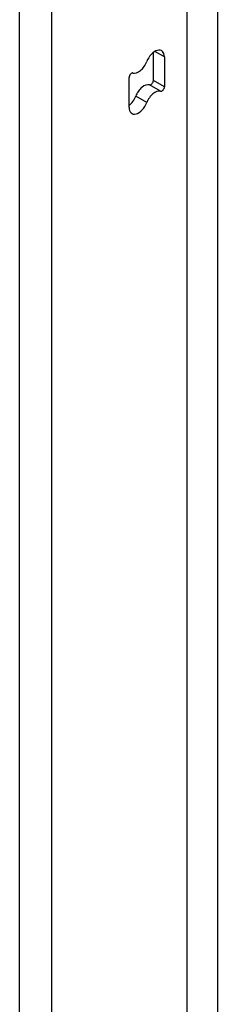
# Model space of a CAD drawing. Header units: inches. Extents: x 223.9 to 264.3, y 86 to 124.8.
# Tile 33 of 51: x 257.6 to 258.5, y 96.1 to 100.4. Entities that reach past the tile are written whole.
import ezdxf

# ---------------------------------------------------------------- set-up
doc = ezdxf.new("R2010")
doc.units = ezdxf.units.IN
doc.header["$MEASUREMENT"] = 0
doc.layers.add('Visible Edges(ANSI)', color=7, linetype='Continuous', lineweight=25)
doc.layers.add('Visible Tangent Edges(ANSI)', color=7, linetype='Continuous', lineweight=25)

msp = doc.modelspace()

# ---------------------------------------------------------------- linework, layer by layer
at = {"layer": 'Visible Edges(ANSI)'}
for p, q in [((258.3366, 86.462), (258.3366, 100.8348)), ((258.1888, 100.1069), (258.1888, 100.2281)), ((258.2369, 100.2088), (258.2369, 100.0791)), ((258.0828, 99.9895), (258.0828, 100.1191))]:
    msp.add_line(p, q, dxfattribs=at)
for centre, major_axis, start_param, end_param in [((258.1956, 100.1849), (0.0292, 0.0506), 5.497787, 8.115781), ((258.1241, 100.1913), (-0.0292, -0.0506), 0.152663, 1.832596), ((258.0934, 100.1253), (0.0075, 0.013), 0.152663, 2.356194), ((258.1782, 100.1008), (-0.0075, -0.013), 0.152663, 2.356194), ((258.1475, 100.0347), (0.0292, 0.0506), 0.152663, 1.832596), ((258.2263, 100.073), (-0.0075, -0.013), 0.152663, 2.356194), ((258.076, 100.0411), (0.0292, 0.0506), 4.091863, 4.974188), ((258.1956, 100.0069), (0.0292, 0.0506), 0.152663, 1.832596), ((258.1241, 100.0133), (-0.0292, -0.0506), 5.497787, 8.115781)]:
    msp.add_ellipse(centre, major_axis=major_axis, ratio=0.57735, start_param=start_param, end_param=end_param, dxfattribs=at)
at = {"layer": 'Visible Tangent Edges(ANSI)'}
for p, q in [((258.4675, 100.9763), (258.4675, 86.4411)), ((257.6062, 86.0256), (257.6062, 100.4939)), ((257.7462, 86.0256), (257.7462, 100.4939)), ((258.2369, 100.2088), (258.1956, 100.2326)), ((258.2369, 100.0791), (258.1888, 100.1069)), ((258.22, 100.0595), (258.172, 100.0873)), ((258.1599, 100.0101), (258.1118, 100.0379))]:
    msp.add_line(p, q, dxfattribs=at)

doc.saveas('drawing.dxf')
